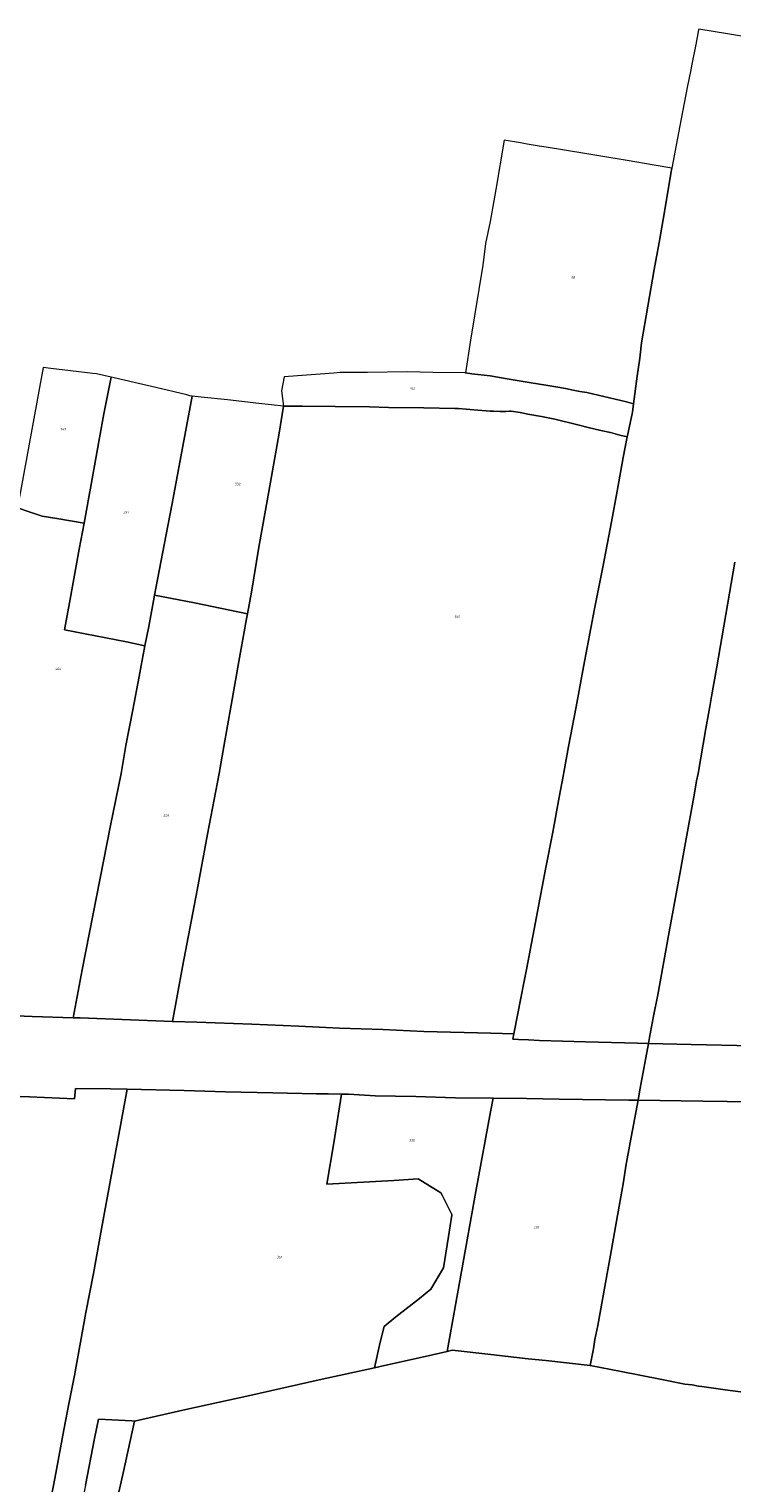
# Model space of a CAD drawing. Header units: metres. Extents: x 125062 to 132125, y 450617 to 454542.
# Tile 17 of 34: x 127831 to 128089, y 451740 to 452273. Entities that reach past the tile are written whole.
import ezdxf
from ezdxf.enums import TextEntityAlignment as Align

# ---------------------------------------------------------------- set-up
doc = ezdxf.new("R2010")
doc.units = ezdxf.units.M
doc.layers.get('Defpoints').update_dxf_attribs({"color": 151})
doc.layers.add('B-XX-KG-GRENS_PERCEEL-GV', color=150, linetype='Continuous', lineweight=18)
doc.layers.add('B-XX-KG-GRENS_PERCEEL-S', color=150, linetype='Continuous', lineweight=25)
doc.styles.add('NLCS-ISO', font='NLCS-ISO.ttf', dxfattribs={"height": 1.8})

# ---------------------------------------------------------------- blocks, each defined once
blk = doc.blocks.new('SKG-PERCEELNUMMER-SO')
at = {"layer": 'Defpoints'}
blk.add_point((0, 0), dxfattribs=at)
at = {"style": 'NLCS-ISO', "oblique": 10, "flags": 1}
blk.add_attdef('GEMEENTECODE', text='', height=1.8, dxfattribs=at).set_placement((-0.5, 2.6), align=Align.MIDDLE_RIGHT)
at = {"style": 'NLCS-ISO', "oblique": 10}
blk.add_attdef('PERCEELNUMMER', text='', height=1.8, dxfattribs=at).set_placement((0, 0), align=Align.MIDDLE_CENTER)
at = {"style": 'NLCS-ISO', "oblique": 10, "flags": 1}
blk.add_attdef('SECTIE', text='', height=1.8, dxfattribs=at).set_placement((0.5, 2.5), align=Align.MIDDLE_LEFT)

msp = doc.modelspace()

# ---------------------------------------------------------------- linework, layer by layer
at = {"layer": 'B-XX-KG-GRENS_PERCEEL-GV'}
for points in [[(128110.146, 452267.524), (128087.117, 452271.312), (128076.575, 452273.114), (128076.524, 452272.785), (128075.49, 452267.49), (128074.09, 452260.231), (128073.649, 452258.101), (128072.328, 452251.723), (128070.076, 452240.24), (128068.25, 452230.541), (128066.718, 452222.055), (128066.36, 452220.069), (128063.979, 452206.085), (128062.027, 452194.839), (128060.259, 452184.902), (128055.621, 452157.946), (128055.002, 452152.351), (128054.022, 452145.745), (128052.689, 452135.57), (128052.299, 452132.593), (128050.661, 452125.156), (128050.33, 452123.536), (128048.776, 452115.934), (128046.64, 452103.557), (128044.509, 452092.311), (128041.525, 452076.306), (128038.362, 452060.36), (128034.284, 452039.178), (128031.543, 452024.422), (128028.803, 452009.963), (128027.027, 452000.385), (128026.973, 451999.67), (128025.37, 451991.322), (128022.967, 451978.503), (128020.446, 451965.564), (128019.071, 451958.409), (128016.154, 451942.848), (128013.408, 451928.121), (128012.434, 451923.172), (128010.138, 451911.902), (128008.751, 451904.536), (128008.364, 451902.481), (128010.389, 451902.437), (128014.081, 451902.286), (128018.072, 451902.079), (128034.985, 451901.553), (128054.1, 451901.103), (128058.16, 451900.987), (128058.55, 451903.102), (128059.919, 451910.912), (128061.526, 451918.842), (128065.756, 451941.916), (128069.697, 451963.796), (128071.698, 451974.647), (128075.013, 451992.772), (128075.812, 451997.303), (128076.33, 452000), (128079.148, 452016.482), (128080.135, 452021.899), (128080.597, 452024.581), (128081.254, 452028.273), (128083.164, 452039.169), (128085.133, 452050.482), (128089.883, 452077.533)], [(127820.001, 451911.336), (127831.895, 451910.903), (127846.891, 451910.404), (127850.263, 451927.919), (127855.464, 451954.79), (127860.651, 451980.888), (127864.532, 452000), (127866.261, 452010.256), (127868.877, 452023.304), (127871.174, 452035.578), (127871.858, 452039.604), (127873.024, 452045.542), (127873.291, 452046.871), (127866.496, 452048.293), (127843.797, 452052.649), (127845.654, 452062.658), (127849.191, 452082.318), (127850.942, 452091.874), (127840.983, 452093.528), (127835.562, 452094.396), (127831.21, 452095.922), (127826.532, 452097.457)], [(128089.883, 452077.533), (128085.133, 452050.482), (128083.164, 452039.169), (128081.254, 452028.273), (128080.597, 452024.581), (128080.135, 452021.899), (128079.148, 452016.482), (128076.33, 452000), (128075.812, 451997.303), (128075.013, 451992.772), (128071.698, 451974.647), (128069.697, 451963.796), (128065.756, 451941.916), (128061.526, 451918.842), (128059.919, 451910.912), (128058.55, 451903.102), (128058.16, 451900.987), (128073.811, 451900.539), (128096.201, 451900.054)], [(127824.037, 451881.636), (127830.876, 451881.345), (127847.466, 451880.598), (127847.767, 451884.461), (127860.618, 451884.31), (127866.83, 451884.179), (127887.684, 451883.748), (127902.91, 451883.261), (127920.218, 451882.799), (127925.614, 451882.696), (127936.222, 451882.453), (127940.509, 451882.421), (127945.458, 451882.373), (127948.012, 451882.348), (127957.75, 451881.768), (127972.74, 451881.464), (127987.253, 451881.048), (128001.087, 451880.858), (128013.293, 451880.728), (128025.322, 451880.462), (128050.925, 451880.181), (128054.287, 451880.133), (128054.432, 451880.922), (128054.772, 451883.187), (128055.119, 451884.5), (128058.16, 451900.987), (128054.1, 451901.103), (128034.985, 451901.553), (128018.072, 451902.079), (128014.081, 451902.286), (128010.389, 451902.437), (128008.364, 451902.481), (128008.751, 451904.536), (128000.25, 451904.682), (127975.631, 451905.397), (127960.647, 451906.059), (127944.768, 451906.616), (127929.783, 451907.278), (127912.478, 451907.978), (127892.377, 451908.723), (127883.445, 451909.041), (127864.902, 451909.709), (127849.499, 451910.318), (127846.891, 451910.404), (127831.895, 451910.903), (127820.001, 451911.336)], [(128096.201, 451900.054), (128073.811, 451900.539), (128058.16, 451900.987), (128055.119, 451884.5), (128054.772, 451883.187), (128054.432, 451880.922), (128054.287, 451880.133), (128078.137, 451879.793), (128087.009, 451879.682), (128120.891, 451879.047)], [(127827.482, 451703.061), (127832.706, 451700.597), (127834.307, 451709.198), (127837.322, 451726.167), (127840.248, 451741.353), (127843.574, 451759.15), (127845.526, 451769.353), (127847.412, 451779.141), (127851.658, 451802.219), (127854.391, 451816.515), (127857.138, 451831.645), (127866.83, 451884.179), (127860.618, 451884.31), (127847.767, 451884.461), (127847.466, 451880.598), (127830.876, 451881.345), (127824.037, 451881.636)], [(127851.514, 451738.907), (127854.829, 451755.991), (127856.254, 451763.108), (127868.444, 451762.551), (127869.513, 451762.415), (127888.327, 451766.689), (127911.738, 451771.84), (127937.3, 451777.551), (127957.58, 451782.006), (127959.695, 451791.355), (127961.107, 451797.167), (127965.373, 451800.647), (127974.023, 451807.429), (127978.229, 451810.849), (127982.944, 451818.679), (127984.777, 451830.182), (127985.979, 451837.93), (127985.918, 451838.227), (127983.587, 451842.838), (127982.557, 451845.004), (127981.862, 451846.146), (127973.557, 451851.34), (127964.68, 451850.712), (127940.022, 451849.33), (127942.59, 451864.462), (127945.458, 451882.373), (127940.509, 451882.421), (127936.222, 451882.453), (127925.614, 451882.696), (127920.218, 451882.799), (127902.91, 451883.261), (127887.684, 451883.748), (127866.83, 451884.179), (127857.138, 451831.645), (127854.391, 451816.515), (127851.658, 451802.219), (127847.412, 451779.141), (127845.526, 451769.353), (127843.574, 451759.15), (127840.248, 451741.353), (127837.322, 451726.167)], [(128120.891, 451879.047), (128087.009, 451879.682), (128078.137, 451879.793), (128054.287, 451880.133), (128052.26, 451869.117), (128051.46, 451864.646), (128049.86, 451855.881), (128048.951, 451850.159), (128046.382, 451835.731), (128044.214, 451823.271), (128043.243, 451817.846), (128041.242, 451806.994), (128039.528, 451797.515), (128038.496, 451792.327), (128037.927, 451788.929), (128036.743, 451782.831), (128048.112, 451780.612), (128062.363, 451777.803), (128071.486, 451776.017), (128074.104, 451775.652), (128076.548, 451775.185), (128077.68, 451775.07), (128086.317, 451773.892), (128094.67, 451772.81)], [(128094.67, 451772.81), (128086.317, 451773.892), (128077.68, 451775.07), (128076.548, 451775.185), (128074.104, 451775.652), (128071.486, 451776.017), (128062.363, 451777.803), (128048.112, 451780.612), (128036.743, 451782.831), (128020.455, 451784.628), (128014.02, 451785.294), (128000.315, 451786.856), (127986.094, 451788.416), (127984.259, 451787.994), (127976.179, 451786.138), (127961.248, 451782.812), (127957.58, 451782.006), (127937.3, 451777.551), (127911.738, 451771.84), (127888.327, 451766.689), (127869.513, 451762.415), (127865.403, 451743.976), (127859.817, 451719.015)]]:
    msp.add_lwpolyline(points, dxfattribs=at)
for points in [[(127990.979, 452146.945), (127993.23, 452146.634), (128000, 452145.899), (128006.26, 452144.754), (128011.438, 452143.958), (128015.054, 452143.332), (128020.467, 452142.516), (128024.092, 452141.817), (128027.658, 452141.237), (128030.51, 452140.607), (128032.883, 452140.198), (128035.438, 452139.721), (128050.105, 452136.328), (128052.689, 452135.57), (128054.022, 452145.745), (128055.002, 452152.351), (128055.621, 452157.946), (128060.259, 452184.902), (128062.027, 452194.839), (128063.979, 452206.085), (128066.36, 452220.069), (128066.718, 452222.055), (128060.18, 452223.191), (128050.362, 452224.84), (128040.662, 452226.488), (128034.765, 452227.406), (128020.536, 452229.746), (128018.035, 452230.164), (128013.569, 452230.88), (128011.12, 452231.372), (128005.212, 452232.371), (128002.084, 452214.263), (128001.046, 452208.074), (128000, 452202.5), (127998.36, 452194.456), (127997.267, 452186.475), (127992.834, 452159.03)], [(127858.261, 452131.941), (127860.859, 452145.38), (127855.492, 452146.633), (127854.182, 452146.746), (127846.023, 452147.719), (127838.697, 452148.577), (127835.958, 452148.942), (127826.532, 452097.457), (127831.21, 452095.922), (127835.562, 452094.396), (127840.983, 452093.528), (127850.942, 452091.874), (127852.672, 452101.322), (127853.28, 452104.736), (127856.557, 452123.126)], [(127876.851, 452065.467), (127877.471, 452068.643), (127880.374, 452083.895), (127883.338, 452099.087), (127886.53, 452116.186), (127890.614, 452138.488), (127889.757, 452138.582), (127888.624, 452138.874), (127877.243, 452141.558), (127869.317, 452143.485), (127861.988, 452145.117), (127860.859, 452145.38), (127858.261, 452131.941), (127856.557, 452123.126), (127853.28, 452104.736), (127852.672, 452101.322), (127850.942, 452091.874), (127849.191, 452082.318), (127845.654, 452062.658), (127843.797, 452052.649), (127866.496, 452048.293), (127873.291, 452046.871), (127874.704, 452053.913), (127876.43, 452063.308)], [(128050.33, 452123.536), (128050.661, 452125.156), (128052.299, 452132.593), (128052.689, 452135.57), (128050.105, 452136.328), (128035.438, 452139.721), (128032.883, 452140.198), (128030.51, 452140.607), (128027.658, 452141.237), (128024.092, 452141.817), (128020.467, 452142.516), (128015.054, 452143.332), (128011.438, 452143.958), (128006.26, 452144.754), (128000, 452145.899), (127993.23, 452146.634), (127990.979, 452146.945), (127990.729, 452146.98), (127979.061, 452147.103), (127969.536, 452147.355), (127954.954, 452147.166), (127944.895, 452147.119), (127942.574, 452146.929), (127932.578, 452146.167), (127924.416, 452145.557), (127923.439, 452140.35), (127924.17, 452134.758), (127931.084, 452134.791), (127943.169, 452134.61), (127955.729, 452134.492), (127962.694, 452134.287), (127975.671, 452134.11), (127987.1, 452133.927), (127988.351, 452133.873), (127994.008, 452133.424), (128000, 452132.901), (128001.264, 452132.901), (128003.705, 452132.869), (128003.933, 452132.858), (128005.722, 452132.863), (128007.151, 452132.922), (128007.704, 452132.922), (128010.976, 452132.423), (128013.8, 452131.82), (128018.86, 452130.92), (128022.48, 452130.3), (128023.774, 452130.011), (128032.737, 452127.775), (128035.943, 452126.962), (128040.624, 452125.898), (128044.135, 452125.052), (128047.641, 452124.133)], [(127876.851, 452065.467), (127891.487, 452062.638), (127910.949, 452058.61), (127912.362, 452066.547), (127915.14, 452083.048), (127917.516, 452096.572), (127919.778, 452109.023), (127922.56, 452124.81), (127924.17, 452134.758), (127915.127, 452135.786), (127903.574, 452137.041), (127893.926, 452138.126), (127890.614, 452138.488), (127886.53, 452116.186), (127883.338, 452099.087), (127880.374, 452083.895), (127877.471, 452068.643)], [(127910.949, 452058.61), (127910.622, 452056.777), (127907.78, 452041.108), (127904.94, 452025.024), (127902.215, 452009.891), (127900.547, 452000), (127896.303, 451977.686), (127892.457, 451957.22), (127887.116, 451929.042), (127883.445, 451909.041), (127892.377, 451908.723), (127912.478, 451907.978), (127929.783, 451907.278), (127944.768, 451906.616), (127960.647, 451906.059), (127975.631, 451905.397), (128000.25, 451904.682), (128008.751, 451904.536), (128010.138, 451911.902), (128012.434, 451923.172), (128013.408, 451928.121), (128016.154, 451942.848), (128019.071, 451958.409), (128020.446, 451965.564), (128022.967, 451978.503), (128025.37, 451991.322), (128026.973, 451999.67), (128027.027, 452000.385), (128028.803, 452009.963), (128031.543, 452024.422), (128034.284, 452039.178), (128038.362, 452060.36), (128041.525, 452076.306), (128044.509, 452092.311), (128046.64, 452103.557), (128048.776, 452115.934), (128050.33, 452123.536), (128047.641, 452124.133), (128044.135, 452125.052), (128040.624, 452125.898), (128035.943, 452126.962), (128032.737, 452127.775), (128023.774, 452130.011), (128022.48, 452130.3), (128018.86, 452130.92), (128013.8, 452131.82), (128010.976, 452132.423), (128007.704, 452132.922), (128007.151, 452132.922), (128005.722, 452132.863), (128003.933, 452132.858), (128003.705, 452132.869), (128001.264, 452132.901), (128000, 452132.901), (127994.008, 452133.424), (127988.351, 452133.873), (127987.1, 452133.927), (127975.671, 452134.11), (127962.694, 452134.287), (127955.729, 452134.492), (127943.169, 452134.61), (127931.084, 452134.791), (127924.17, 452134.758), (127922.56, 452124.81), (127919.778, 452109.023), (127917.516, 452096.572), (127915.14, 452083.048), (127912.362, 452066.547)], [(127876.851, 452065.467), (127876.43, 452063.308), (127874.704, 452053.913), (127873.291, 452046.871), (127873.024, 452045.542), (127871.858, 452039.604), (127871.174, 452035.578), (127868.877, 452023.304), (127866.261, 452010.256), (127864.532, 452000), (127860.651, 451980.888), (127855.464, 451954.79), (127850.263, 451927.919), (127846.891, 451910.404), (127849.499, 451910.318), (127864.902, 451909.709), (127883.445, 451909.041), (127887.116, 451929.042), (127892.457, 451957.22), (127896.303, 451977.686), (127900.547, 452000), (127902.215, 452009.891), (127904.94, 452025.024), (127907.78, 452041.108), (127910.622, 452056.777), (127910.949, 452058.61), (127891.487, 452062.638)], [(127957.58, 451782.006), (127961.248, 451782.812), (127976.179, 451786.138), (127984.259, 451787.994), (127994.783, 451846.649), (128000.172, 451875.865), (128001.087, 451880.858), (127987.253, 451881.048), (127972.74, 451881.464), (127957.75, 451881.768), (127948.012, 451882.348), (127945.458, 451882.373), (127942.59, 451864.462), (127940.022, 451849.33), (127964.68, 451850.712), (127973.557, 451851.34), (127981.862, 451846.146), (127982.557, 451845.004), (127983.587, 451842.838), (127985.918, 451838.227), (127985.979, 451837.93), (127984.777, 451830.182), (127982.944, 451818.679), (127978.229, 451810.849), (127974.023, 451807.429), (127965.373, 451800.647), (127961.107, 451797.167), (127959.695, 451791.355)], [(127984.259, 451787.994), (127986.094, 451788.416), (128000.315, 451786.856), (128014.02, 451785.294), (128020.455, 451784.628), (128036.743, 451782.831), (128037.927, 451788.929), (128038.496, 451792.327), (128039.528, 451797.515), (128041.242, 451806.994), (128043.243, 451817.846), (128044.214, 451823.271), (128046.382, 451835.731), (128048.951, 451850.159), (128049.86, 451855.881), (128051.46, 451864.646), (128052.26, 451869.117), (128054.287, 451880.133), (128050.925, 451880.181), (128025.322, 451880.462), (128013.293, 451880.728), (128001.087, 451880.858), (128000.172, 451875.865), (127994.783, 451846.649)], [(127842.951, 451695.79), (127852.758, 451691.282), (127853.479, 451690.947), (127859.817, 451719.015), (127865.403, 451743.976), (127869.513, 451762.415), (127868.444, 451762.551), (127856.254, 451763.108), (127854.829, 451755.991), (127851.514, 451738.907), (127846.985, 451716.666)]]:
    msp.add_lwpolyline(points, close=True, dxfattribs=at)

# ---------------------------------------------------------------- block references
at = {"layer": 'B-XX-KG-GRENS_PERCEEL-S', "xscale": 0.5, "yscale": 0.5, "zscale": 0.5}
for p, values in [((128030.413, 452181.97), {'PERCEELNUMMER': '98'}), ((127971.455, 452141.211), {'PERCEELNUMMER': '341'}), ((127843.241, 452126.321), {'PERCEELNUMMER': '749'}), ((127907.294, 452106.203), {'PERCEELNUMMER': '332'}), ((127866.354, 452095.771), {'PERCEELNUMMER': '297'}), ((127987.85, 452057.599), {'PERCEELNUMMER': '360'}), ((127841.449, 452038.39), {'PERCEELNUMMER': '404'}), ((127881.034, 451984.468), {'PERCEELNUMMER': '359'}), ((127971.325, 451865.408), {'PERCEELNUMMER': '335'}), ((128016.902, 451833.578), {'PERCEELNUMMER': '330'}), ((127922.667, 451822.587), {'PERCEELNUMMER': '361'})]:
    msp.add_blockref('SKG-PERCEELNUMMER-SO', p, dxfattribs=at).add_auto_attribs(values)

doc.saveas('drawing.dxf')
